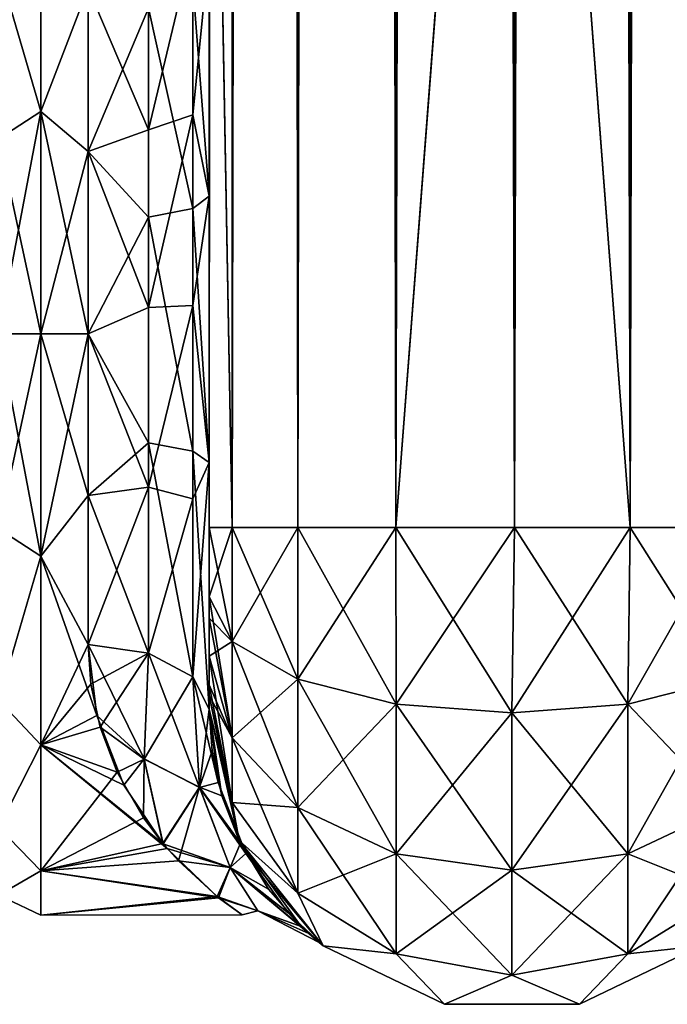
# Model space of a CAD drawing. Extents: x -23 to 470, y -2000 to 0.
# Tile 67 of 198: x 417 to 443, y -2000 to -1959. Entities that reach past the tile are written whole.
import ezdxf

# ---------------------------------------------------------------- set-up
doc = ezdxf.new("R2010")
doc.units = 0
doc.header["$LTSCALE"] = 64.718028
for name, color, linetype in [('694', 7, 'CONTINUOUS'), ('699', 7, 'CONTINUOUS'), ('700', 7, 'CONTINUOUS'), ('701', 7, 'CONTINUOUS'), ('702', 7, 'CONTINUOUS'), ('703', 7, 'CONTINUOUS'), ('707', 7, 'CONTINUOUS'), ('728', 7, 'CONTINUOUS'), ('729', 7, 'CONTINUOUS'), ('730', 7, 'CONTINUOUS'), ('733', 7, 'CONTINUOUS'), ('734', 7, 'CONTINUOUS'), ('735', 7, 'CONTINUOUS'), ('744', 7, 'CONTINUOUS'), ('745', 7, 'CONTINUOUS')]:
    doc.layers.add(name, color=color, linetype=linetype)

msp = doc.modelspace()

# ---------------------------------------------------------------- linework, layer by layer
at = {"layer": '694', "linetype": 'CONTINUOUS'}
for points in [[(424.45, -1982.865, -40.431), (424.45, -1983.734, -40), (424.45, -1928.15, -41), (424.45, -1982.865, -40.431)], [(424.45, -1928.15, -41), (424.45, -1983.734, -40), (424.45, -1935.136, -39.769), (424.45, -1928.15, -41)], [(424.45, -1980, -41), (424.45, -1982.865, -40.431), (424.45, -1928.15, -41), (424.45, -1980, -41)], [(424.45, -1928.15, 41), (424.45, -1935.136, 39.769), (424.45, -1980, 41), (424.45, -1928.15, 41)], [(424.45, -1986.5, -37.234), (424.45, -1986.933, -36.36), (424.45, -1935.136, -39.769), (424.45, -1986.5, -37.234)], [(424.45, -1935.136, -39.769), (424.45, -1986.933, -36.36), (424.45, -1941.364, -36.169), (424.45, -1935.136, -39.769)], [(424.45, -1985.305, -38.801), (424.45, -1986.5, -37.234), (424.45, -1935.136, -39.769), (424.45, -1985.305, -38.801)], [(424.45, -1983.734, -40), (424.45, -1985.305, -38.801), (424.45, -1935.136, -39.769), (424.45, -1983.734, -40)], [(424.45, -1935.136, 39.769), (424.45, -1941.364, 36.169), (424.45, -1985.305, 38.801), (424.45, -1935.136, 39.769)], [(424.45, -1980, 41), (424.45, -1935.136, 39.769), (424.45, -1982.865, 40.431), (424.45, -1980, 41)], [(424.45, -1982.865, 40.431), (424.45, -1935.136, 39.769), (424.45, -1983.734, 40), (424.45, -1982.865, 40.431)], [(424.45, -1983.734, 40), (424.45, -1935.136, 39.769), (424.45, -1985.305, 38.801), (424.45, -1983.734, 40)], [(424.45, -1986.933, -36.36), (424.45, -1987.5, -33.5), (424.45, -1941.364, -36.169), (424.45, -1986.933, -36.36)], [(424.45, -1941.364, -36.169), (424.45, -1987.5, -33.5), (424.45, -1945.96, -30.644), (424.45, -1941.364, -36.169)], [(424.45, -1941.364, 36.169), (424.45, -1945.96, 30.645), (424.45, -1987.5, 33.5), (424.45, -1941.364, 36.169)], [(424.45, -1985.305, 38.801), (424.45, -1941.364, 36.169), (424.45, -1986.5, 37.234), (424.45, -1985.305, 38.801)], [(424.45, -1986.5, 37.234), (424.45, -1941.364, 36.169), (424.45, -1986.933, 36.36), (424.45, -1986.5, 37.234)], [(424.45, -1986.933, 36.36), (424.45, -1941.364, 36.169), (424.45, -1987.5, 33.5), (424.45, -1986.933, 36.36)], [(424.45, -1945.96, -30.644), (424.45, -1987.5, -33.5), (424.45, -1977.313, -28.505), (424.45, -1945.96, -30.644)], [(424.45, -1956.131, -24.267), (424.45, -1945.96, -30.644), (424.45, -1966.313, -28.431), (424.45, -1956.131, -24.267)], [(424.45, -1966.313, -28.431), (424.45, -1945.96, -30.644), (424.45, -1977.313, -28.505), (424.45, -1966.313, -28.431)], [(424.45, -1945.96, 30.645), (424.45, -1948.369, 23.876), (424.45, -1966.313, 28.431), (424.45, -1945.96, 30.645)], [(424.45, -1987.5, 33.5), (424.45, -1945.96, 30.645), (424.45, -1977.313, 28.505), (424.45, -1987.5, 33.5)], [(424.45, -1977.313, 28.505), (424.45, -1945.96, 30.645), (424.45, -1966.313, 28.431), (424.45, -1977.313, 28.505)], [(424.45, -1966.313, 28.431), (424.45, -1948.369, 23.876), (424.45, -1956.132, 24.267), (424.45, -1966.313, 28.431)], [(424.45, -1987.5, -33.5), (424.45, -1987.5, -24.51), (424.45, -1977.313, -28.505), (424.45, -1987.5, -33.5)], [(424.45, -1987.5, 24.51), (424.45, -1987.5, 33.5), (424.45, -1977.313, 28.505), (424.45, -1987.5, 24.51)]]:
    msp.add_3dface(points, dxfattribs=at)
at = {"layer": '699', "linetype": 'CONTINUOUS'}
for points in [[(417.5, -1981.184, -22.173), (417.5, -1972, -24), (419.45, -1978.677, -23.052), (417.5, -1981.184, -22.173)], [(419.45, -1978.677, -23.052), (417.5, -1972, -24), (419.45, -1972, -24), (419.45, -1978.677, -23.052)], [(417.5, -1972, 24), (417.5, -1981.184, 22.173), (419.45, -1972, 24), (417.5, -1972, 24)], [(419.45, -1972, 24), (417.5, -1981.184, 22.173), (419.45, -1978.677, 23.052), (419.45, -1972, 24)], [(419.45, -1984.828, -20.284), (417.5, -1981.184, -22.173), (419.45, -1978.677, -23.052), (419.45, -1984.828, -20.284)], [(419.45, -1978.677, 23.052), (417.5, -1981.184, 22.173), (419.45, -1984.828, 20.284), (419.45, -1978.677, 23.052)], [(417.5, -1988.971, -16.971), (417.5, -1981.184, -22.173), (419.811, -1987.756, -18.104), (417.5, -1988.971, -16.971)], [(419.811, -1987.756, -18.104), (417.5, -1981.184, -22.173), (419.45, -1984.828, -20.284), (419.811, -1987.756, -18.104)], [(417.5, -1981.184, 22.173), (417.5, -1988.971, 16.971), (419.45, -1984.828, 20.284), (417.5, -1981.184, 22.173)], [(419.45, -1984.828, 20.284), (417.5, -1988.971, 16.971), (419.563, -1986.47, 19.147), (419.45, -1984.828, 20.284)], [(419.563, -1986.47, 19.147), (417.5, -1988.971, 16.971), (419.942, -1988.238, 17.673), (419.563, -1986.47, 19.147)], [(420.92, -1990.637, -15.122), (417.5, -1988.971, -16.971), (419.811, -1987.756, -18.104), (420.92, -1990.637, -15.122)], [(419.942, -1988.238, 17.673), (417.5, -1988.971, 16.971), (420.653, -1990.104, 15.756), (419.942, -1988.238, 17.673)], [(417.5, -1994.173, -9.184), (417.5, -1988.971, -16.971), (422.716, -1993.25, -11.154), (417.5, -1994.173, -9.184)], [(422.716, -1993.25, -11.154), (417.5, -1988.971, -16.971), (422.55, -1993.057, -11.516), (422.716, -1993.25, -11.154)], [(422.55, -1993.057, -11.516), (417.5, -1988.971, -16.971), (420.92, -1990.637, -15.122), (422.55, -1993.057, -11.516)], [(417.5, -1988.971, 16.971), (417.5, -1994.173, 9.184), (420.653, -1990.104, 15.756), (417.5, -1988.971, 16.971)], [(420.653, -1990.104, 15.756), (417.5, -1994.173, 9.184), (421.741, -1991.992, 13.279), (420.653, -1990.104, 15.756)], [(421.741, -1991.992, 13.279), (417.5, -1994.173, 9.184), (422.542, -1993.047, 11.533), (421.741, -1991.992, 13.279)], [(422.542, -1993.047, 11.533), (417.5, -1994.173, 9.184), (423.181, -1993.767, 10.109), (422.542, -1993.047, 11.533)], [(424.836, -1995.285, -5.814), (417.5, -1994.173, -9.184), (422.716, -1993.25, -11.154), (424.836, -1995.285, -5.814)], [(423.181, -1993.767, 10.109), (417.5, -1994.173, 9.184), (424.774, -1995.23, 6.031), (423.181, -1993.767, 10.109)], [(417.5, -1996, 0), (417.5, -1994.173, -9.184), (424.836, -1995.285, -5.814), (417.5, -1996, 0)], [(417.5, -1994.173, 9.184), (417.5, -1996, 0), (424.774, -1995.23, 6.031), (417.5, -1994.173, 9.184)], [(424.774, -1995.23, 6.031), (417.5, -1996, 0), (425.805, -1995.992, 0.638), (424.774, -1995.23, 6.031)], [(425.805, -1995.992, 0.638), (417.5, -1996, 0), (424.836, -1995.285, -5.814), (425.805, -1995.992, 0.638)]]:
    msp.add_3dface(points, dxfattribs=at)
at = {"layer": '700', "linetype": 'CONTINUOUS'}
for points in [[(417.5, -1955.029, 16.971), (417.5, -1962.816, 22.173), (419.45, -1957.708, 19.28), (417.5, -1955.029, 16.971)], [(417.5, -1962.816, -22.173), (417.5, -1955.029, -16.971), (419.45, -1957.708, -19.28), (417.5, -1962.816, -22.173)], [(419.45, -1957.708, 19.28), (417.5, -1962.816, 22.173), (419.45, -1964.474, 22.79), (419.45, -1957.708, 19.28)], [(419.45, -1964.474, -22.79), (417.5, -1962.816, -22.173), (419.45, -1957.708, -19.28), (419.45, -1964.474, -22.79)], [(419.45, -1972, -24), (417.5, -1972, -24), (417.5, -1962.816, -22.173), (419.45, -1972, -24)], [(417.5, -1962.816, 22.173), (417.5, -1972, 24), (419.45, -1964.474, 22.79), (417.5, -1962.816, 22.173)], [(419.45, -1972, -24), (417.5, -1962.816, -22.173), (419.45, -1964.474, -22.79), (419.45, -1972, -24)], [(417.5, -1972, 24), (419.45, -1972, 24), (419.45, -1964.474, 22.79), (417.5, -1972, 24)]]:
    msp.add_3dface(points, dxfattribs=at)
at = {"layer": '701', "linetype": 'CONTINUOUS'}
for points in [[(424.45, -20, 41), (424.45, -71.85, 41), (425.402, -1980, 45.784), (424.45, -20, 41)], [(424.45, -20, 41), (425.402, -1980, 45.784), (425.402, -20, 45.784), (424.45, -20, 41)], [(425.402, -1980, 45.784), (428.111, -1980, 49.839), (425.402, -20, 45.784), (425.402, -1980, 45.784)], [(425.402, -20, 45.784), (428.111, -1980, 49.839), (428.111, -20, 49.839), (425.402, -20, 45.784)], [(428.111, -1980, 49.839), (432.16, -1980, 52.546), (428.111, -20, 49.839), (428.111, -1980, 49.839)], [(428.111, -20, 49.839), (432.16, -1980, 52.546), (432.16, -20, 52.546), (428.111, -20, 49.839)], [(437.05, -1980, 53.5), (437, -1916.55, 53.5), (432.16, -20, 52.546), (437.05, -1980, 53.5)], [(432.16, -1980, 52.546), (437.05, -1980, 53.5), (432.16, -20, 52.546), (432.16, -1980, 52.546)], [(424.45, -71.85, 41), (424.45, -1928.15, 41), (425.402, -1980, 45.784), (424.45, -71.85, 41)], [(424.45, -1928.15, 41), (424.45, -1980, 41), (425.402, -1980, 45.784), (424.45, -1928.15, 41)]]:
    msp.add_3dface(points, dxfattribs=at)
at = {"layer": '702', "linetype": 'CONTINUOUS'}
for points in [[(424.45, -1980, -41), (424.45, -1928.15, -41), (425.402, -20, -45.784), (424.45, -1980, -41)], [(425.402, -1980, -45.784), (424.45, -1980, -41), (425.402, -20, -45.784), (425.402, -1980, -45.784)], [(428.111, -1980, -49.839), (425.402, -1980, -45.784), (428.111, -20, -49.839), (428.111, -1980, -49.839)], [(428.111, -20, -49.839), (425.402, -1980, -45.784), (425.402, -20, -45.784), (428.111, -20, -49.839)], [(432.16, -1980, -52.546), (428.111, -1980, -49.839), (432.16, -20, -52.546), (432.16, -1980, -52.546)], [(432.16, -20, -52.546), (428.111, -1980, -49.839), (428.111, -20, -49.839), (432.16, -20, -52.546)], [(437, -83.45, -53.5), (432.16, -1980, -52.546), (437.05, -20, -53.5), (437, -83.45, -53.5)], [(437.05, -20, -53.5), (432.16, -1980, -52.546), (432.16, -20, -52.546), (437.05, -20, -53.5)], [(437, -1916.55, -53.5), (432.16, -1980, -52.546), (437, -83.45, -53.5), (437, -1916.55, -53.5)], [(437.05, -1980, -53.5), (432.16, -1980, -52.546), (437, -1916.55, -53.5), (437.05, -1980, -53.5)]]:
    msp.add_3dface(points, dxfattribs=at)
at = {"layer": '703', "linetype": 'CONTINUOUS'}
for points in [[(437.05, -1980, -53.5), (437, -1916.55, -53.5), (441.834, -20, -52.548), (437.05, -1980, -53.5)], [(441.834, -1980, -52.548), (437.05, -1980, -53.5), (441.834, -20, -52.548), (441.834, -1980, -52.548)], [(445.889, -1980, -49.839), (441.834, -1980, -52.548), (445.889, -20, -49.839), (445.889, -1980, -49.839)], [(445.889, -20, -49.839), (441.834, -1980, -52.548), (441.834, -20, -52.548), (445.889, -20, -49.839)]]:
    msp.add_3dface(points, dxfattribs=at)
at = {"layer": '707', "linetype": 'CONTINUOUS'}
for points in [[(437.05, -20, 53.5), (437, -83.45, 53.5), (441.834, -1980, 52.548), (437.05, -20, 53.5)], [(441.834, -20, 52.548), (437.05, -20, 53.5), (441.834, -1980, 52.548), (441.834, -20, 52.548)], [(445.889, -20, 49.839), (441.834, -20, 52.548), (445.889, -1980, 49.839), (445.889, -20, 49.839)], [(445.889, -1980, 49.839), (441.834, -20, 52.548), (441.834, -1980, 52.548), (445.889, -1980, 49.839)], [(437, -83.45, 53.5), (437, -1916.55, 53.5), (441.834, -1980, 52.548), (437, -83.45, 53.5)], [(437, -1916.55, 53.5), (437.05, -1980, 53.5), (441.834, -1980, 52.548), (437, -1916.55, 53.5)]]:
    msp.add_3dface(points, dxfattribs=at)
at = {"layer": '728', "linetype": 'CONTINUOUS'}
for points in [[(424.45, -1980, 41), (424.45, -1982.865, 40.431), (425.402, -1984.701, 44.849), (424.45, -1980, 41)], [(425.402, -1980, 45.784), (424.45, -1980, 41), (425.402, -1984.701, 44.849), (425.402, -1980, 45.784)], [(428.111, -1980, 49.839), (425.402, -1980, 45.784), (428.111, -1986.253, 48.595), (428.111, -1980, 49.839)], [(428.111, -1986.253, 48.595), (425.402, -1980, 45.784), (425.402, -1984.701, 44.849), (428.111, -1986.253, 48.595)], [(432.16, -1980, 52.546), (428.111, -1980, 49.839), (432.166, -1987.29, 51.099), (432.16, -1980, 52.546)], [(432.166, -1987.29, 51.099), (428.111, -1980, 49.839), (428.111, -1986.253, 48.595), (432.166, -1987.29, 51.099)], [(437.05, -1980, 53.5), (432.16, -1980, 52.546), (436.95, -1987.654, 51.978), (437.05, -1980, 53.5)], [(436.95, -1987.654, 51.978), (432.16, -1980, 52.546), (432.166, -1987.29, 51.099), (436.95, -1987.654, 51.978)], [(441.734, -1987.29, 51.099), (437.05, -1980, 53.5), (436.95, -1987.654, 51.978), (441.734, -1987.29, 51.099)], [(441.834, -1980, 52.548), (437.05, -1980, 53.5), (441.734, -1987.29, 51.099), (441.834, -1980, 52.548)], [(445.789, -1986.253, 48.595), (441.834, -1980, 52.548), (441.734, -1987.29, 51.099), (445.789, -1986.253, 48.595)], [(445.889, -1980, 49.839), (441.834, -1980, 52.548), (445.789, -1986.253, 48.595), (445.889, -1980, 49.839)], [(424.45, -1982.865, 40.431), (424.45, -1983.734, 40), (425.402, -1988.689, 42.182), (424.45, -1982.865, 40.431)], [(425.402, -1984.701, 44.849), (424.45, -1982.865, 40.431), (425.402, -1988.689, 42.182), (425.402, -1984.701, 44.849)], [(424.45, -1983.734, 40), (424.45, -1985.305, 38.801), (425.402, -1988.689, 42.182), (424.45, -1983.734, 40)], [(428.111, -1986.253, 48.595), (425.402, -1984.701, 44.849), (428.111, -1991.558, 45.049), (428.111, -1986.253, 48.595)], [(425.402, -1984.701, 44.849), (425.402, -1988.689, 42.182), (428.111, -1991.558, 45.049), (425.402, -1984.701, 44.849)], [(424.45, -1985.305, 38.801), (424.45, -1986.5, 37.234), (425.402, -1991.352, 38.192), (424.45, -1985.305, 38.801)], [(424.45, -1985.305, 38.801), (425.402, -1991.352, 38.192), (425.402, -1988.689, 42.182), (424.45, -1985.305, 38.801)], [(432.166, -1987.29, 51.099), (428.111, -1986.253, 48.595), (432.166, -1993.475, 46.964), (432.166, -1987.29, 51.099)], [(428.111, -1986.253, 48.595), (428.111, -1991.558, 45.049), (432.166, -1993.475, 46.964), (428.111, -1986.253, 48.595)], [(445.789, -1986.253, 48.595), (441.734, -1987.29, 51.099), (445.789, -1991.558, 45.049), (445.789, -1986.253, 48.595)], [(424.45, -1986.5, 37.234), (424.45, -1986.933, 36.36), (425.402, -1991.352, 38.192), (424.45, -1986.5, 37.234)], [(424.45, -1986.933, 36.36), (424.45, -1987.5, 33.5), (425.688, -1992.924, 33.5), (424.45, -1986.933, 36.36)], [(424.45, -1986.933, 36.36), (425.688, -1992.924, 33.5), (425.402, -1991.352, 38.192), (424.45, -1986.933, 36.36)], [(436.95, -1987.654, 51.978), (432.166, -1987.29, 51.099), (436.95, -1994.148, 47.637), (436.95, -1987.654, 51.978)], [(432.166, -1987.29, 51.099), (432.166, -1993.475, 46.964), (436.95, -1994.148, 47.637), (432.166, -1987.29, 51.099)], [(441.734, -1987.29, 51.099), (436.95, -1987.654, 51.978), (441.734, -1993.475, 46.964), (441.734, -1987.29, 51.099)], [(441.734, -1987.29, 51.099), (441.734, -1993.475, 46.964), (445.789, -1991.558, 45.049), (441.734, -1987.29, 51.099)], [(436.95, -1987.654, 51.978), (436.95, -1994.148, 47.637), (441.734, -1993.475, 46.964), (436.95, -1987.654, 51.978)], [(425.402, -1991.352, 38.192), (428.111, -1995.1, 39.741), (425.402, -1988.689, 42.182), (425.402, -1991.352, 38.192)], [(425.402, -1988.689, 42.182), (428.111, -1995.1, 39.741), (428.111, -1991.558, 45.049), (425.402, -1988.689, 42.182)], [(425.402, -1991.352, 38.192), (425.688, -1992.924, 33.5), (428.111, -1995.1, 39.741), (425.402, -1991.352, 38.192)], [(428.111, -1995.1, 39.741), (432.166, -1997.604, 40.776), (428.111, -1991.558, 45.049), (428.111, -1995.1, 39.741)], [(428.111, -1991.558, 45.049), (432.166, -1997.604, 40.776), (432.166, -1993.475, 46.964), (428.111, -1991.558, 45.049)], [(441.734, -1993.475, 46.964), (445.789, -1995.1, 39.741), (445.789, -1991.558, 45.049), (441.734, -1993.475, 46.964)], [(425.688, -1992.924, 33.5), (429.156, -1997.273, 33.5), (428.111, -1995.1, 39.741), (425.688, -1992.924, 33.5)], [(432.166, -1997.604, 40.776), (436.95, -1998.484, 41.139), (432.166, -1993.475, 46.964), (432.166, -1997.604, 40.776)], [(432.166, -1993.475, 46.964), (436.95, -1998.484, 41.139), (436.95, -1994.148, 47.637), (432.166, -1993.475, 46.964)], [(436.95, -1994.148, 47.637), (441.734, -1997.604, 40.776), (441.734, -1993.475, 46.964), (436.95, -1994.148, 47.637)], [(441.734, -1997.604, 40.776), (445.789, -1995.1, 39.741), (441.734, -1993.475, 46.964), (441.734, -1997.604, 40.776)], [(436.95, -1998.484, 41.139), (441.734, -1997.604, 40.776), (436.95, -1994.148, 47.637), (436.95, -1998.484, 41.139)], [(428.111, -1995.1, 39.741), (429.156, -1997.273, 33.5), (432.166, -1997.604, 40.776), (428.111, -1995.1, 39.741)], [(441.734, -1997.604, 40.776), (444.744, -1997.273, 33.5), (445.789, -1995.1, 39.741), (441.734, -1997.604, 40.776)], [(429.156, -1997.273, 33.5), (434.168, -1999.687, 33.5), (432.166, -1997.604, 40.776), (429.156, -1997.273, 33.5)], [(439.732, -1999.687, 33.5), (444.744, -1997.273, 33.5), (441.734, -1997.604, 40.776), (439.732, -1999.687, 33.5)], [(432.166, -1997.604, 40.776), (434.168, -1999.687, 33.5), (436.95, -1998.484, 41.139), (432.166, -1997.604, 40.776)], [(436.95, -1998.484, 41.139), (439.732, -1999.687, 33.5), (441.734, -1997.604, 40.776), (436.95, -1998.484, 41.139)], [(434.168, -1999.687, 33.5), (439.732, -1999.687, 33.5), (436.95, -1998.484, 41.139), (434.168, -1999.687, 33.5)]]:
    msp.add_3dface(points, dxfattribs=at)
at = {"layer": '729', "linetype": 'CONTINUOUS'}
for points in [[(424.45, -1987.5, -24.51), (424.45, -1987.5, -33.5), (425.688, -1992.924, -33.5), (424.45, -1987.5, -24.51)], [(424.823, -1990.53, -21.241), (424.45, -1987.5, -24.51), (425.688, -1992.924, -33.5), (424.823, -1990.53, -21.241)], [(424.45, -1987.5, 33.5), (424.45, -1987.5, 24.51), (424.568, -1989.214, 22.816), (424.45, -1987.5, 33.5)], [(425.688, -1992.924, 33.5), (424.45, -1987.5, 33.5), (424.974, -1991.08, 20.5), (425.688, -1992.924, 33.5)], [(424.974, -1991.08, 20.5), (424.45, -1987.5, 33.5), (424.568, -1989.214, 22.816), (424.974, -1991.08, 20.5)], [(425.961, -1993.458, -16.512), (424.823, -1990.53, -21.241), (425.688, -1992.924, -33.5), (425.961, -1993.458, -16.512)], [(425.743, -1993.036, 17.334), (425.688, -1992.924, 33.5), (424.974, -1991.08, 20.5), (425.743, -1993.036, 17.334)], [(429.156, -1997.273, 33.5), (425.688, -1992.924, 33.5), (428.253, -1996.478, 7.288), (429.156, -1997.273, 33.5)], [(428.253, -1996.478, 7.288), (425.688, -1992.924, 33.5), (426.894, -1994.925, 13.059), (428.253, -1996.478, 7.288)], [(426.894, -1994.925, 13.059), (425.688, -1992.924, 33.5), (425.743, -1993.036, 17.334), (426.894, -1994.925, 13.059)], [(429.156, -1997.273, -33.5), (425.961, -1993.458, -16.512), (425.688, -1992.924, -33.5), (429.156, -1997.273, -33.5)], [(427.706, -1995.914, -9.852), (425.961, -1993.458, -16.512), (429.156, -1997.273, -33.5), (427.706, -1995.914, -9.852)], [(428.563, -1996.769, -5.479), (427.706, -1995.914, -9.852), (429.156, -1997.273, -33.5), (428.563, -1996.769, -5.479)], [(428.983, -1997.132, -0.742), (429.156, -1997.273, 33.5), (428.253, -1996.478, 7.288), (428.983, -1997.132, -0.742)], [(428.983, -1997.132, -0.742), (428.563, -1996.769, -5.479), (429.156, -1997.273, -33.5), (428.983, -1997.132, -0.742)], [(429.156, -1997.273, 33.5), (428.983, -1997.132, -0.742), (429.156, -1997.273, -33.5), (429.156, -1997.273, 33.5)], [(434.168, -1999.687, 33.5), (429.156, -1997.273, 33.5), (434.168, -1999.687, -33.5), (434.168, -1999.687, 33.5)], [(434.168, -1999.687, -33.5), (429.156, -1997.273, 33.5), (429.156, -1997.273, -33.5), (434.168, -1999.687, -33.5)], [(444.744, -1997.273, 33.5), (439.732, -1999.687, 33.5), (444.744, -1997.273, -33.5), (444.744, -1997.273, 33.5)], [(444.744, -1997.273, -33.5), (439.732, -1999.687, 33.5), (439.732, -1999.687, -33.5), (444.744, -1997.273, -33.5)], [(439.732, -1999.687, 33.5), (434.168, -1999.687, 33.5), (439.732, -1999.687, -33.5), (439.732, -1999.687, 33.5)], [(439.732, -1999.687, -33.5), (434.168, -1999.687, 33.5), (434.168, -1999.687, -33.5), (439.732, -1999.687, -33.5)]]:
    msp.add_3dface(points, dxfattribs=at)
at = {"layer": '730', "linetype": 'CONTINUOUS'}
for points in [[(424.45, -1982.865, -40.431), (424.45, -1980, -41), (425.402, -1980, -45.784), (424.45, -1982.865, -40.431)], [(424.45, -1982.865, -40.431), (425.402, -1980, -45.784), (425.402, -1984.701, -44.849), (424.45, -1982.865, -40.431)], [(425.402, -1980, -45.784), (428.111, -1980, -49.839), (425.402, -1984.701, -44.849), (425.402, -1980, -45.784)], [(425.402, -1984.701, -44.849), (428.111, -1980, -49.839), (428.111, -1986.253, -48.595), (425.402, -1984.701, -44.849)], [(428.111, -1980, -49.839), (432.16, -1980, -52.546), (428.111, -1986.253, -48.595), (428.111, -1980, -49.839)], [(428.111, -1986.253, -48.595), (432.16, -1980, -52.546), (432.166, -1987.29, -51.099), (428.111, -1986.253, -48.595)], [(432.16, -1980, -52.546), (437.05, -1980, -53.5), (432.166, -1987.29, -51.099), (432.16, -1980, -52.546)], [(432.166, -1987.29, -51.099), (437.05, -1980, -53.5), (436.95, -1987.654, -51.978), (432.166, -1987.29, -51.099)], [(437.05, -1980, -53.5), (441.834, -1980, -52.548), (436.95, -1987.654, -51.978), (437.05, -1980, -53.5)], [(436.95, -1987.654, -51.978), (441.834, -1980, -52.548), (441.734, -1987.29, -51.099), (436.95, -1987.654, -51.978)], [(441.834, -1980, -52.548), (445.889, -1980, -49.839), (441.734, -1987.29, -51.099), (441.834, -1980, -52.548)], [(441.734, -1987.29, -51.099), (445.889, -1980, -49.839), (445.789, -1986.253, -48.595), (441.734, -1987.29, -51.099)], [(424.45, -1983.734, -40), (424.45, -1982.865, -40.431), (425.402, -1984.701, -44.849), (424.45, -1983.734, -40)], [(424.45, -1985.305, -38.801), (424.45, -1983.734, -40), (425.402, -1984.701, -44.849), (424.45, -1985.305, -38.801)], [(424.45, -1985.305, -38.801), (425.402, -1984.701, -44.849), (425.402, -1988.689, -42.182), (424.45, -1985.305, -38.801)], [(425.402, -1984.701, -44.849), (428.111, -1986.253, -48.595), (425.402, -1988.689, -42.182), (425.402, -1984.701, -44.849)], [(424.45, -1986.5, -37.234), (424.45, -1985.305, -38.801), (425.402, -1988.689, -42.182), (424.45, -1986.5, -37.234)], [(425.402, -1988.689, -42.182), (428.111, -1986.253, -48.595), (428.111, -1991.558, -45.049), (425.402, -1988.689, -42.182)], [(428.111, -1986.253, -48.595), (432.166, -1987.29, -51.099), (428.111, -1991.558, -45.049), (428.111, -1986.253, -48.595)], [(441.734, -1987.29, -51.099), (445.789, -1986.253, -48.595), (441.734, -1993.475, -46.964), (441.734, -1987.29, -51.099)], [(441.734, -1993.475, -46.964), (445.789, -1986.253, -48.595), (445.789, -1991.558, -45.049), (441.734, -1993.475, -46.964)], [(424.45, -1986.933, -36.36), (424.45, -1986.5, -37.234), (425.402, -1988.689, -42.182), (424.45, -1986.933, -36.36)], [(424.45, -1987.5, -33.5), (424.45, -1986.933, -36.36), (425.402, -1991.352, -38.192), (424.45, -1987.5, -33.5)], [(425.402, -1991.352, -38.192), (424.45, -1986.933, -36.36), (425.402, -1988.689, -42.182), (425.402, -1991.352, -38.192)], [(425.688, -1992.924, -33.5), (424.45, -1987.5, -33.5), (425.402, -1991.352, -38.192), (425.688, -1992.924, -33.5)], [(428.111, -1991.558, -45.049), (432.166, -1987.29, -51.099), (432.166, -1993.475, -46.964), (428.111, -1991.558, -45.049)], [(432.166, -1987.29, -51.099), (436.95, -1987.654, -51.978), (432.166, -1993.475, -46.964), (432.166, -1987.29, -51.099)], [(436.95, -1987.654, -51.978), (441.734, -1987.29, -51.099), (436.95, -1994.148, -47.637), (436.95, -1987.654, -51.978)], [(436.95, -1994.148, -47.637), (441.734, -1987.29, -51.099), (441.734, -1993.475, -46.964), (436.95, -1994.148, -47.637)], [(432.166, -1993.475, -46.964), (436.95, -1987.654, -51.978), (436.95, -1994.148, -47.637), (432.166, -1993.475, -46.964)], [(425.402, -1991.352, -38.192), (425.402, -1988.689, -42.182), (428.111, -1991.558, -45.049), (425.402, -1991.352, -38.192)], [(428.111, -1995.1, -39.741), (425.688, -1992.924, -33.5), (425.402, -1991.352, -38.192), (428.111, -1995.1, -39.741)], [(428.111, -1995.1, -39.741), (425.402, -1991.352, -38.192), (428.111, -1991.558, -45.049), (428.111, -1995.1, -39.741)], [(428.111, -1995.1, -39.741), (428.111, -1991.558, -45.049), (432.166, -1993.475, -46.964), (428.111, -1995.1, -39.741)], [(445.789, -1995.1, -39.741), (441.734, -1997.604, -40.776), (445.789, -1991.558, -45.049), (445.789, -1995.1, -39.741)], [(441.734, -1997.604, -40.776), (441.734, -1993.475, -46.964), (445.789, -1991.558, -45.049), (441.734, -1997.604, -40.776)], [(429.156, -1997.273, -33.5), (425.688, -1992.924, -33.5), (428.111, -1995.1, -39.741), (429.156, -1997.273, -33.5)], [(432.166, -1997.604, -40.776), (428.111, -1995.1, -39.741), (432.166, -1993.475, -46.964), (432.166, -1997.604, -40.776)], [(432.166, -1997.604, -40.776), (432.166, -1993.475, -46.964), (436.95, -1994.148, -47.637), (432.166, -1997.604, -40.776)], [(441.734, -1997.604, -40.776), (436.95, -1998.484, -41.139), (441.734, -1993.475, -46.964), (441.734, -1997.604, -40.776)], [(436.95, -1998.484, -41.139), (436.95, -1994.148, -47.637), (441.734, -1993.475, -46.964), (436.95, -1998.484, -41.139)], [(436.95, -1998.484, -41.139), (432.166, -1997.604, -40.776), (436.95, -1994.148, -47.637), (436.95, -1998.484, -41.139)], [(432.166, -1997.604, -40.776), (429.156, -1997.273, -33.5), (428.111, -1995.1, -39.741), (432.166, -1997.604, -40.776)], [(445.789, -1995.1, -39.741), (444.744, -1997.273, -33.5), (441.734, -1997.604, -40.776), (445.789, -1995.1, -39.741)], [(434.168, -1999.687, -33.5), (429.156, -1997.273, -33.5), (432.166, -1997.604, -40.776), (434.168, -1999.687, -33.5)], [(444.744, -1997.273, -33.5), (439.732, -1999.687, -33.5), (441.734, -1997.604, -40.776), (444.744, -1997.273, -33.5)], [(436.95, -1998.484, -41.139), (434.168, -1999.687, -33.5), (432.166, -1997.604, -40.776), (436.95, -1998.484, -41.139)], [(441.734, -1997.604, -40.776), (439.732, -1999.687, -33.5), (436.95, -1998.484, -41.139), (441.734, -1997.604, -40.776)], [(439.732, -1999.687, -33.5), (434.168, -1999.687, -33.5), (436.95, -1998.484, -41.139), (439.732, -1999.687, -33.5)]]:
    msp.add_3dface(points, dxfattribs=at)
at = {"layer": '733', "linetype": 'CONTINUOUS'}
for points in [[(423.78, -1962.949, 24.907), (423.78, -1955.906, 21.053), (421.948, -1963.575, 23.185), (423.78, -1962.949, 24.907)], [(421.948, -1963.575, 23.185), (423.78, -1955.906, 21.053), (421.948, -1957.018, 19.598), (421.948, -1963.575, 23.185)], [(423.78, -1962.949, 24.907), (424.45, -1956.132, 24.267), (423.78, -1955.906, 21.053), (423.78, -1962.949, 24.907)], [(424.45, -1966.313, 28.431), (424.45, -1956.132, 24.267), (423.78, -1962.949, 24.907), (424.45, -1966.313, 28.431)], [(419.45, -1957.708, 19.28), (421.948, -1963.575, 23.185), (421.948, -1957.018, 19.598), (419.45, -1957.708, 19.28)], [(419.45, -1957.708, 19.28), (419.45, -1964.474, 22.79), (421.948, -1963.575, 23.185), (419.45, -1957.708, 19.28)], [(423.78, -1970.824, 26.474), (423.78, -1962.949, 24.907), (421.948, -1970.905, 24.644), (423.78, -1970.824, 26.474)], [(421.948, -1970.905, 24.644), (423.78, -1962.949, 24.907), (421.948, -1963.575, 23.185), (421.948, -1970.905, 24.644)], [(423.78, -1970.824, 26.474), (424.45, -1966.313, 28.431), (423.78, -1962.949, 24.907), (423.78, -1970.824, 26.474)], [(419.45, -1964.474, 22.79), (421.948, -1970.905, 24.644), (421.948, -1963.575, 23.185), (419.45, -1964.474, 22.79)], [(419.45, -1964.474, 22.79), (419.45, -1972, 24), (421.948, -1970.905, 24.644), (419.45, -1964.474, 22.79)], [(424.45, -1977.313, 28.505), (424.45, -1966.313, 28.431), (423.78, -1970.824, 26.474), (424.45, -1977.313, 28.505)], [(423.78, -1978.806, 25.611), (423.78, -1970.824, 26.474), (421.948, -1978.336, 23.841), (423.78, -1978.806, 25.611)], [(421.948, -1978.336, 23.841), (423.78, -1970.824, 26.474), (421.948, -1970.905, 24.644), (421.948, -1978.336, 23.841)], [(423.78, -1978.806, 25.611), (424.45, -1977.313, 28.505), (423.78, -1970.824, 26.474), (423.78, -1978.806, 25.611)], [(419.45, -1972, 24), (421.948, -1978.336, 23.841), (421.948, -1970.905, 24.644), (419.45, -1972, 24)], [(419.45, -1972, 24), (419.45, -1978.677, 23.052), (421.948, -1978.336, 23.841), (419.45, -1972, 24)], [(424.45, -1987.5, 24.51), (424.45, -1977.313, 28.505), (423.78, -1986.164, 22.397), (424.45, -1987.5, 24.51)], [(423.78, -1986.164, 22.397), (424.45, -1977.313, 28.505), (423.78, -1978.806, 25.611), (423.78, -1986.164, 22.397)], [(419.45, -1978.677, 23.052), (419.45, -1984.828, 20.284), (421.948, -1978.336, 23.841), (419.45, -1978.677, 23.052)], [(419.45, -1984.828, 20.284), (421.948, -1985.185, 20.849), (421.948, -1978.336, 23.841), (419.45, -1984.828, 20.284)], [(421.948, -1985.185, 20.849), (423.78, -1978.806, 25.611), (421.948, -1978.336, 23.841), (421.948, -1985.185, 20.849)], [(423.78, -1986.164, 22.397), (423.78, -1978.806, 25.611), (421.948, -1985.185, 20.849), (423.78, -1986.164, 22.397)]]:
    msp.add_3dface(points, dxfattribs=at)
at = {"layer": '734', "linetype": 'CONTINUOUS'}
for points in [[(419.45, -1984.828, 20.284), (419.563, -1986.47, 19.147), (421.948, -1985.185, 20.849), (419.45, -1984.828, 20.284)], [(419.811, -1987.756, -18.104), (419.45, -1984.828, -20.284), (421.77, -1989.552, -16.65), (419.811, -1987.756, -18.104)], [(419.45, -1984.828, -20.284), (421.948, -1985.185, -20.849), (421.77, -1989.552, -16.65), (419.45, -1984.828, -20.284)], [(419.563, -1986.47, 19.147), (419.942, -1988.238, 17.673), (421.948, -1985.185, 20.849), (419.563, -1986.47, 19.147)], [(421.948, -1985.185, 20.849), (419.942, -1988.238, 17.673), (421.771, -1989.561, 16.64), (421.948, -1985.185, 20.849)], [(421.948, -1985.185, -20.849), (424.05, -1990.727, -17.139), (421.77, -1989.552, -16.65), (421.948, -1985.185, -20.849)], [(423.78, -1986.164, 22.397), (421.948, -1985.185, 20.849), (421.771, -1989.561, 16.64), (423.78, -1986.164, 22.397)], [(423.78, -1986.164, -22.397), (424.05, -1990.727, -17.139), (421.948, -1985.185, -20.849), (423.78, -1986.164, -22.397)], [(424.049, -1990.725, 17.141), (423.78, -1986.164, 22.397), (421.771, -1989.561, 16.64), (424.049, -1990.725, 17.141)], [(424.45, -1987.5, -24.51), (424.823, -1990.53, -21.241), (423.78, -1986.164, -22.397), (424.45, -1987.5, -24.51)], [(424.45, -1987.5, 24.51), (423.78, -1986.164, 22.397), (424.049, -1990.725, 17.141), (424.45, -1987.5, 24.51)], [(423.78, -1986.164, -22.397), (424.823, -1990.53, -21.241), (424.05, -1990.727, -17.139), (423.78, -1986.164, -22.397)], [(424.568, -1989.214, 22.816), (424.45, -1987.5, 24.51), (424.049, -1990.725, 17.141), (424.568, -1989.214, 22.816)], [(420.92, -1990.637, -15.122), (419.811, -1987.756, -18.104), (421.77, -1989.552, -16.65), (420.92, -1990.637, -15.122)], [(419.942, -1988.238, 17.673), (420.653, -1990.104, 15.756), (421.771, -1989.561, 16.64), (419.942, -1988.238, 17.673)], [(424.974, -1991.08, 20.5), (424.568, -1989.214, 22.816), (424.049, -1990.725, 17.141), (424.974, -1991.08, 20.5)], [(420.653, -1990.104, 15.756), (421.741, -1991.992, 13.279), (421.771, -1989.561, 16.64), (420.653, -1990.104, 15.756)], [(422.55, -1993.057, -11.516), (420.92, -1990.637, -15.122), (421.77, -1989.552, -16.65), (422.55, -1993.057, -11.516)], [(421.741, -1991.992, 13.279), (422.542, -1993.047, 11.533), (421.771, -1989.561, 16.64), (421.741, -1991.992, 13.279)], [(424.05, -1990.727, -17.139), (422.55, -1993.057, -11.516), (421.77, -1989.552, -16.65), (424.05, -1990.727, -17.139)], [(422.542, -1993.047, 11.533), (424.049, -1990.725, 17.141), (421.771, -1989.561, 16.64), (422.542, -1993.047, 11.533)], [(422.542, -1993.047, 11.533), (423.181, -1993.767, 10.109), (424.049, -1990.725, 17.141), (422.542, -1993.047, 11.533)], [(422.55, -1993.057, -11.516), (424.05, -1990.727, -17.139), (425.313, -1994.035, -10.684), (422.55, -1993.057, -11.516)], [(423.181, -1993.767, 10.109), (425.312, -1994.034, 10.688), (424.049, -1990.725, 17.141), (423.181, -1993.767, 10.109)], [(425.743, -1993.036, 17.334), (424.974, -1991.08, 20.5), (424.049, -1990.725, 17.141), (425.743, -1993.036, 17.334)], [(425.312, -1994.034, 10.688), (425.743, -1993.036, 17.334), (424.049, -1990.725, 17.141), (425.312, -1994.034, 10.688)], [(424.823, -1990.53, -21.241), (425.961, -1993.458, -16.512), (424.05, -1990.727, -17.139), (424.823, -1990.53, -21.241)], [(424.05, -1990.727, -17.139), (425.961, -1993.458, -16.512), (425.313, -1994.035, -10.684), (424.05, -1990.727, -17.139)], [(422.716, -1993.25, -11.154), (422.55, -1993.057, -11.516), (425.313, -1994.035, -10.684), (422.716, -1993.25, -11.154)], [(426.894, -1994.925, 13.059), (425.743, -1993.036, 17.334), (425.312, -1994.034, 10.688), (426.894, -1994.925, 13.059)], [(424.836, -1995.285, -5.814), (422.716, -1993.25, -11.154), (425.313, -1994.035, -10.684), (424.836, -1995.285, -5.814)], [(425.961, -1993.458, -16.512), (427.706, -1995.914, -9.852), (425.313, -1994.035, -10.684), (425.961, -1993.458, -16.512)], [(423.181, -1993.767, 10.109), (424.774, -1995.23, 6.031), (425.312, -1994.034, 10.688), (423.181, -1993.767, 10.109)], [(424.774, -1995.23, 6.031), (426.462, -1995.832, 3.617), (425.312, -1994.034, 10.688), (424.774, -1995.23, 6.031)], [(424.836, -1995.285, -5.814), (425.313, -1994.035, -10.684), (426.463, -1995.833, -3.61), (424.836, -1995.285, -5.814)], [(428.253, -1996.478, 7.288), (426.894, -1994.925, 13.059), (425.312, -1994.034, 10.688), (428.253, -1996.478, 7.288)], [(426.462, -1995.832, 3.617), (428.253, -1996.478, 7.288), (425.312, -1994.034, 10.688), (426.462, -1995.832, 3.617)], [(427.706, -1995.914, -9.852), (428.563, -1996.769, -5.479), (425.313, -1994.035, -10.684), (427.706, -1995.914, -9.852)], [(425.313, -1994.035, -10.684), (428.563, -1996.769, -5.479), (426.463, -1995.833, -3.61), (425.313, -1994.035, -10.684)], [(424.774, -1995.23, 6.031), (425.805, -1995.992, 0.638), (426.462, -1995.832, 3.617), (424.774, -1995.23, 6.031)], [(425.805, -1995.992, 0.638), (424.836, -1995.285, -5.814), (426.463, -1995.833, -3.61), (425.805, -1995.992, 0.638)], [(425.805, -1995.992, 0.638), (426.463, -1995.833, -3.61), (426.462, -1995.832, 3.617), (425.805, -1995.992, 0.638)], [(428.983, -1997.132, -0.742), (428.253, -1996.478, 7.288), (426.462, -1995.832, 3.617), (428.983, -1997.132, -0.742)], [(426.463, -1995.833, -3.61), (428.983, -1997.132, -0.742), (426.462, -1995.832, 3.617), (426.463, -1995.833, -3.61)], [(428.563, -1996.769, -5.479), (428.983, -1997.132, -0.742), (426.463, -1995.833, -3.61), (428.563, -1996.769, -5.479)]]:
    msp.add_3dface(points, dxfattribs=at)
at = {"layer": '735', "linetype": 'CONTINUOUS'}
for points in [[(424.45, -1956.131, -24.267), (424.45, -1966.313, -28.431), (423.78, -1957.551, -22.215), (424.45, -1956.131, -24.267)], [(419.45, -1964.474, -22.79), (419.45, -1957.708, -19.28), (421.948, -1958.55, -20.679), (419.45, -1964.474, -22.79)], [(423.78, -1957.551, -22.215), (423.78, -1966.827, -25.99), (421.948, -1958.55, -20.679), (423.78, -1957.551, -22.215)], [(423.78, -1957.551, -22.215), (424.45, -1966.313, -28.431), (423.78, -1966.827, -25.99), (423.78, -1957.551, -22.215)], [(419.45, -1964.474, -22.79), (421.948, -1958.55, -20.679), (421.948, -1967.184, -24.194), (419.45, -1964.474, -22.79)], [(421.948, -1958.55, -20.679), (423.78, -1966.827, -25.99), (421.948, -1967.184, -24.194), (421.948, -1958.55, -20.679)], [(419.45, -1972, -24), (419.45, -1964.474, -22.79), (421.948, -1967.184, -24.194), (419.45, -1972, -24)], [(424.45, -1966.313, -28.431), (424.45, -1977.313, -28.505), (423.78, -1966.827, -25.99), (424.45, -1966.313, -28.431)], [(419.45, -1972, -24), (421.948, -1967.184, -24.194), (421.948, -1976.506, -24.253), (419.45, -1972, -24)], [(423.78, -1966.827, -25.99), (423.78, -1976.841, -26.054), (421.948, -1967.184, -24.194), (423.78, -1966.827, -25.99)], [(421.948, -1967.184, -24.194), (423.78, -1976.841, -26.054), (421.948, -1976.506, -24.253), (421.948, -1967.184, -24.194)], [(423.78, -1966.827, -25.99), (424.45, -1977.313, -28.505), (423.78, -1976.841, -26.054), (423.78, -1966.827, -25.99)], [(419.45, -1978.677, -23.052), (419.45, -1972, -24), (421.948, -1976.506, -24.253), (419.45, -1978.677, -23.052)], [(421.948, -1985.185, -20.849), (419.45, -1978.677, -23.052), (421.948, -1976.506, -24.253), (421.948, -1985.185, -20.849)], [(423.78, -1986.164, -22.397), (421.948, -1985.185, -20.849), (421.948, -1976.506, -24.253), (423.78, -1986.164, -22.397)], [(423.78, -1976.841, -26.054), (423.78, -1986.164, -22.397), (421.948, -1976.506, -24.253), (423.78, -1976.841, -26.054)], [(424.45, -1977.313, -28.505), (424.45, -1987.5, -24.51), (423.78, -1976.841, -26.054), (424.45, -1977.313, -28.505)], [(424.45, -1987.5, -24.51), (423.78, -1986.164, -22.397), (423.78, -1976.841, -26.054), (424.45, -1987.5, -24.51)], [(419.45, -1984.828, -20.284), (419.45, -1978.677, -23.052), (421.948, -1985.185, -20.849), (419.45, -1984.828, -20.284)]]:
    msp.add_3dface(points, dxfattribs=at)
at = {"layer": '744', "linetype": 'CONTINUOUS'}
for points in [[(417.5, -1962.816, 22.173), (417.5, -1955.029, 16.971), (415.752, -1956.874, 18.027), (417.5, -1962.816, 22.173)], [(417.5, -1955.029, -16.971), (417.5, -1962.816, -22.173), (415.752, -1956.874, -18.027), (417.5, -1955.029, -16.971)], [(417.5, -1962.816, 22.173), (415.752, -1956.874, 18.027), (415.752, -1963.952, 22.113), (417.5, -1962.816, 22.173)], [(417.5, -1962.816, -22.173), (415.752, -1963.952, -22.113), (415.752, -1956.874, -18.027), (417.5, -1962.816, -22.173)], [(417.5, -1962.816, -22.173), (417.5, -1972, -24), (415.752, -1963.952, -22.113), (417.5, -1962.816, -22.173)], [(417.5, -1972, 24), (417.5, -1962.816, 22.173), (415.752, -1972, 23.532), (417.5, -1972, 24)], [(417.5, -1962.816, 22.173), (415.752, -1963.952, 22.113), (415.752, -1972, 23.532), (417.5, -1962.816, 22.173)], [(417.5, -1972, -24), (415.752, -1972, -23.532), (415.752, -1963.952, -22.113), (417.5, -1972, -24)]]:
    msp.add_3dface(points, dxfattribs=at)
at = {"layer": '745', "linetype": 'CONTINUOUS'}
for points in [[(417.5, -1972, -24), (417.5, -1981.184, -22.173), (415.752, -1972, -23.532), (417.5, -1972, -24)], [(415.752, -1972, -23.532), (417.5, -1981.184, -22.173), (415.752, -1980.048, -22.113), (415.752, -1972, -23.532)], [(417.5, -1981.184, 22.173), (417.5, -1972, 24), (415.752, -1980.048, 22.113), (417.5, -1981.184, 22.173)], [(417.5, -1972, 24), (415.752, -1972, 23.532), (415.752, -1980.048, 22.113), (417.5, -1972, 24)], [(417.5, -1981.184, -22.173), (415.752, -1987.126, -18.027), (415.752, -1980.048, -22.113), (417.5, -1981.184, -22.173)], [(417.5, -1981.184, 22.173), (415.752, -1980.048, 22.113), (415.752, -1987.126, 18.027), (417.5, -1981.184, 22.173)], [(417.5, -1981.184, -22.173), (417.5, -1988.971, -16.971), (415.752, -1987.126, -18.027), (417.5, -1981.184, -22.173)], [(417.5, -1988.971, 16.971), (417.5, -1981.184, 22.173), (415.752, -1987.126, 18.027), (417.5, -1988.971, 16.971)], [(417.5, -1988.971, -16.971), (415.752, -1992.379, -11.766), (415.752, -1987.126, -18.027), (417.5, -1988.971, -16.971)], [(417.5, -1988.971, 16.971), (415.752, -1987.126, 18.027), (415.752, -1992.379, 11.766), (417.5, -1988.971, 16.971)], [(417.5, -1988.971, -16.971), (417.5, -1994.173, -9.184), (415.752, -1992.379, -11.766), (417.5, -1988.971, -16.971)], [(417.5, -1994.173, 9.184), (417.5, -1988.971, 16.971), (415.752, -1992.379, 11.766), (417.5, -1994.173, 9.184)], [(417.5, -1994.173, -9.184), (415.752, -1995.175, -4.086), (415.752, -1992.379, -11.766), (417.5, -1994.173, -9.184)], [(417.5, -1994.173, 9.184), (415.752, -1992.379, 11.766), (415.752, -1995.175, 4.086), (417.5, -1994.173, 9.184)], [(417.5, -1994.173, -9.184), (417.5, -1996, 0), (415.752, -1995.175, -4.086), (417.5, -1994.173, -9.184)], [(417.5, -1996, 0), (417.5, -1994.173, 9.184), (415.752, -1995.175, 4.086), (417.5, -1996, 0)], [(417.5, -1996, 0), (415.752, -1995.175, 4.086), (415.752, -1995.175, -4.086), (417.5, -1996, 0)]]:
    msp.add_3dface(points, dxfattribs=at)

doc.saveas('drawing.dxf')
